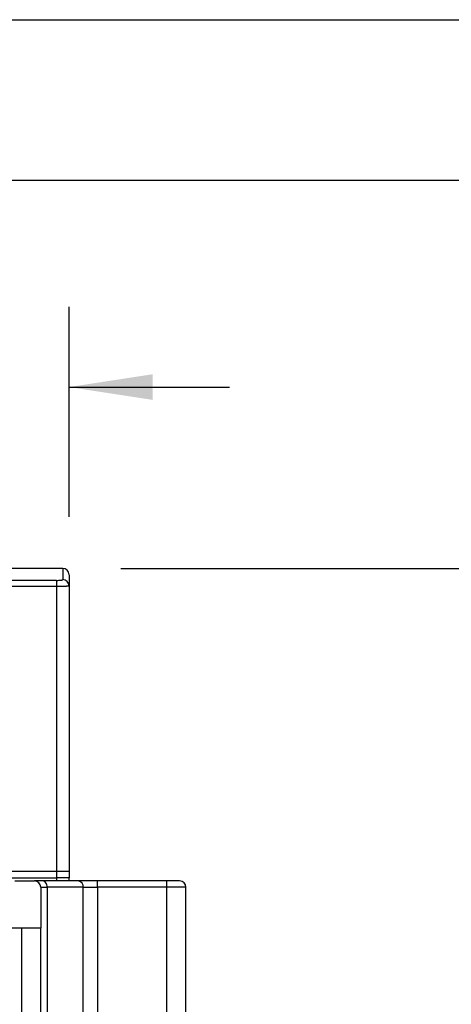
# Model space of a CAD drawing. Header units: millimetres. Extents: x 0 to 1118, y 0 to 864.
# Tile 18 of 30: x 364 to 432, y 708 to 864. Entities that reach past the tile are written whole.
import ezdxf

# ---------------------------------------------------------------- set-up
doc = ezdxf.new("R2010")
doc.units = ezdxf.units.MM
doc.header["$LTSCALE"] = 4
doc.layers.add('DIMENSIONS', color=140, linetype='Continuous', lineweight=25)
doc.layers.add('TEXT', color=140, linetype='Continuous', lineweight=25)
doc.styles.add('SLDTEXTSTYLE0', font='TXT', dxfattribs={"width": 0.7})
doc.dimstyles.new('SLDDIMSTYLE0', dxfattribs={"dimtxt": 8.632031, "dimasz": 13.208, "dimexe": 0, "dimexo": 0.0625, "dimgap": 2.158008, "dimtad": 0, "dimtih": 1, "dimtoh": 1, "dimrnd": 1e-09, "dimzin": 4, "dimdsep": 46, "dimtxsty": 'SLDTEXTSTYLE0', "dimsah": 1, "dimcen": 0.09, "dimadec": 0, "dimazin": 1, "dimtfac": 1, "dimtmove": 0, "dimatfit": 0, "dimfxl": 0, "dimfrac": 2, "dimtolj": 1, "dimtzin": 12, "dimarcsym": 0})
doc.dimstyles.new('SLDDIMSTYLE12', dxfattribs={"dimtxt": 8.632031, "dimasz": 13.208, "dimexe": 0, "dimexo": 0.0625, "dimgap": 2.158008, "dimtad": 0, "dimtih": 1, "dimtoh": 1, "dimrnd": 1e-09, "dimzin": 4, "dimdsep": 46, "dimtxsty": 'SLDTEXTSTYLE0', "dimsah": 1, "dimcen": 0.09, "dimadec": 0, "dimazin": 1, "dimtol": 1, "dimtp": 0.5, "dimtm": 0.5, "dimtfac": 1, "dimtofl": 0, "dimtmove": 0, "dimatfit": 3, "dimfxl": 0, "dimfrac": 2, "dimtolj": 1, "dimarcsym": 0})

# ---------------------------------------------------------------- blocks, each defined once
blk = doc.blocks.new('_D_20')
at = {"layer": 'DIMENSIONS'}
for p, q in [((379.64, 776.69), (491.97, 776.69)), ((479.27, 776.69), (479.27, 630.97)), ((445.41, 615.32), (442.51, 615.32)), ((442.51, 615.32), (442.51, 601.6)), ((513.13, 615.32), (516.02, 615.32)), ((516.02, 615.32), (516.02, 601.6)), ((442.51, 601.6), (445.41, 601.6)), ((516.02, 601.6), (513.13, 601.6)), ((479.27, 483.39), (479.27, 599.66)), ((345.14, 483.39), (491.97, 483.39))]:
    blk.add_line(p, q, dxfattribs=at)
for points in [[(479.27, 776.69), (477.23, 763.49), (481.3, 763.49)], [(479.27, 483.39), (481.3, 496.6), (477.23, 496.6)]]:
    blk.add_solid(points, dxfattribs=at)
at = {"layer": 'DIMENSIONS', "char_height": 8.467, "attachment_point": 1, "style": 'SLDTEXTSTYLE0'}
for s, insert in [('±0.50', (481.83, 628.16)), ('293.30', (441.82, 628.16)), ('±0.02', (478.24, 612.51)), ('11.55', (445.41, 612.51))]:
    blk.add_mtext(s, dxfattribs=dict(at, insert=insert))
blk = doc.blocks.new('_D_24')
at = {"layer": 'DIMENSIONS'}
for p, q in [((278.44, 784.89), (278.44, 818.12)), ((371.44, 784.89), (371.44, 818.12)), ((278.44, 805.42), (253.04, 805.42)), ((312.11, 805.42), (309.21, 805.42)), ((309.21, 805.42), (309.21, 791.7)), ((337.76, 805.42), (340.66, 805.42)), ((340.66, 805.42), (340.66, 791.7)), ((371.44, 805.42), (396.84, 805.42)), ((309.21, 791.7), (312.11, 791.7)), ((340.66, 791.7), (337.76, 791.7))]:
    blk.add_line(p, q, dxfattribs=at)
for points in [[(278.44, 805.42), (265.23, 807.45), (265.23, 803.39)], [(371.44, 805.42), (384.65, 803.39), (384.65, 807.45)]]:
    blk.add_solid(points, dxfattribs=at)
at = {"layer": 'DIMENSIONS', "char_height": 8.467, "attachment_point": 1, "style": 'SLDTEXTSTYLE0'}
for s, insert in [('93.00', (308.52, 818.26)), ('3.66', (312.11, 802.61))]:
    blk.add_mtext(s, dxfattribs=dict(at, insert=insert))

msp = doc.modelspace()

# ---------------------------------------------------------------- linework, layer by layer
at = {"color": 7, "linetype": 'Continuous'}
msp.add_line((0.01, 863.611), (1117.61, 863.611), dxfattribs=at)
for p, q in [((370.439, 776.694), (279.439, 776.694)), ((370.439, 776.694), (370.439, 774.93)), ((369.439, 774.801), (359.999, 774.801)), ((369.439, 773.809), (361.38, 773.809)), ((369.439, 774.801), (369.439, 773.809)), ((369.439, 773.809), (369.439, 728.694)), ((371.439, 773.937), (371.439, 728.694)), ((369.439, 728.694), (361.384, 728.694)), ((369.439, 728.694), (369.439, 727.694)), ((371.439, 728.694), (369.439, 728.694)), ((371.439, 728.694), (371.439, 727.694)), ((361.384, 727.694), (369.439, 727.694)), ((362.855, 727.194), (365.939, 727.194)), ((369.439, 727.694), (369.439, 727.194)), ((371.439, 727.694), (369.439, 727.694)), ((371.439, 727.194), (371.439, 727.694)), ((375.919, 726.194), (375.919, 727.194)), ((386.939, 727.194), (375.919, 727.194)), ((386.939, 726.194), (386.939, 727.194)), ((387.196, 727.194), (386.939, 727.194)), ((366.939, 726.194), (366.939, 719.694)), ((366.939, 726.194), (367.953, 726.194)), ((367.953, 726.194), (367.953, 688.994)), ((373.67, 726.194), (367.953, 726.194)), ((373.67, 688.994), (373.67, 726.194)), ((373.67, 726.194), (375.919, 726.194)), ((375.919, 726.194), (375.919, 688.994)), ((386.939, 726.194), (375.919, 726.194)), ((389.939, 726.194), (386.939, 726.194)), ((386.939, 688.994), (386.939, 726.194)), ((389.939, 688.994), (389.939, 726.194)), ((363.939, 719.694), (350.939, 719.694)), ((363.939, 688.994), (363.939, 719.694)), ((366.939, 719.694), (363.939, 719.694)), ((366.939, 688.994), (366.939, 719.694))]:
    msp.add_line(p, q)
at = {"flags": 128}
msp.add_lwpolyline([(367.953, 726.194), (367.941, 726.389), (367.903, 726.577), (367.842, 726.75), (367.759, 726.901), (367.659, 727.026), (367.545, 727.118), (367.421, 727.175), (367.292, 727.194)], dxfattribs=at)
for centre, radius, start, end in [((370.439, 775.694), 1, 0, 90), ((370.442, 773.934), 0.996, 0.22646, 90.22469), ((365.939, 726.194), 1, 0, 90), ((372.774, 726.304), 0.902, 353.03154, 80.6871), ((388.939, 726.194), 1, 0, 90)]:
    msp.add_arc(centre, radius, start, end)
for points, knots in [([(371.439, 775.694), (371.439, 775.693), (371.439, 775.691), (371.439, 775.674), (371.439, 775.647), (371.439, 775.609), (371.439, 775.561), (371.439, 775.501), (371.439, 775.43), (371.439, 775.349), (371.439, 775.257), (371.439, 775.154), (371.439, 775.04), (371.439, 774.915), (371.439, 774.78), (371.439, 774.633), (371.439, 774.476), (371.439, 774.308), (371.439, 774.129), (371.439, 774.001), (371.439, 773.937)], [0, 0, 0, 0, 0.0556167, 0.1112118, 0.166788, 0.2223481, 0.2778946, 0.3334304, 0.3889581, 0.4444804, 0.5, 0.5555196, 0.6110419, 0.6665696, 0.7221054, 0.7776519, 0.833212, 0.8887882, 0.9443833, 1, 1, 1, 1]), ([(369.439, 774.801), (369.703, 774.801), (369.963, 774.815), (370.239, 774.851), (370.313, 774.865), (370.413, 774.897), (370.439, 774.913), (370.439, 774.93)], [0, 0, 0, 0, 0.5, 0.5, 0.75, 0.75, 1, 1, 1, 1]), ([(371.439, 773.937), (371.438, 773.935), (371.436, 773.929), (371.421, 773.92), (371.4, 773.912), (371.371, 773.905), (371.336, 773.898), (371.297, 773.891), (371.253, 773.884), (371.206, 773.878), (371.157, 773.873), (371.107, 773.868), (371.056, 773.863), (371.004, 773.858), (370.954, 773.854), (370.904, 773.851), (370.807, 773.844), (370.652, 773.835), (370.426, 773.826), (370.187, 773.818), (369.939, 773.813), (369.689, 773.81), (369.522, 773.809), (369.439, 773.809)], [0, 0, 0, 0, 0.0444863, 0.0873784, 0.1286762, 0.1683797, 0.2064889, 0.2430037, 0.2779241, 0.3112501, 0.3429816, 0.3731187, 0.4016613, 0.4286094, 0.4539631, 0.4777224, 0.4998874, 0.5874726, 0.6733586, 0.7575497, 0.8400504, 0.9208654, 1, 1, 1, 1])]:
    msp.add_open_spline(points, degree=3, knots=knots)
for points in [[(367.292, 727.194), (366.431, 727.194), (365.939, 727.194), (365.939, 727.194)], [(372.92, 727.194), (371.162, 727.194), (369.283, 727.194), (367.292, 727.194)], [(375.919, 727.194), (374.772, 727.194), (373.679, 727.194), (372.92, 727.194)], [(388.939, 727.194), (388.939, 727.194), (388.042, 727.194), (386.939, 727.194)]]:
    msp.add_open_spline(points, degree=3)
at = {"layer": 'TEXT'}
msp.add_line((25.4, 838.2), (1092.2, 838.2), dxfattribs=at)

# ---------------------------------------------------------------- dimensions: what is measured, and where the dimension line sits
at = {"layer": 'DIMENSIONS'}
dim = msp.add_linear_dim(base=(371.439, 805.418), p1=(278.439, 775.694), p2=(371.439, 775.694), dimstyle='SLDDIMSTYLE0', dxfattribs=at)
dim.commit()
dim.dimension.update_dxf_attribs({"geometry": '_D_24', "text_midpoint": (324.939, 805.418), "dimtype": 160})
dim = msp.add_linear_dim(base=(479.267, 776.694), p1=(335.939, 483.394), p2=(370.439, 776.694), angle=90, dimstyle='SLDDIMSTYLE12', dxfattribs=at)
dim.commit()
dim.dimension.update_dxf_attribs({"geometry": '_D_20', "text_midpoint": (479.267, 615.315), "dimtype": 160})

doc.saveas('drawing.dxf')
